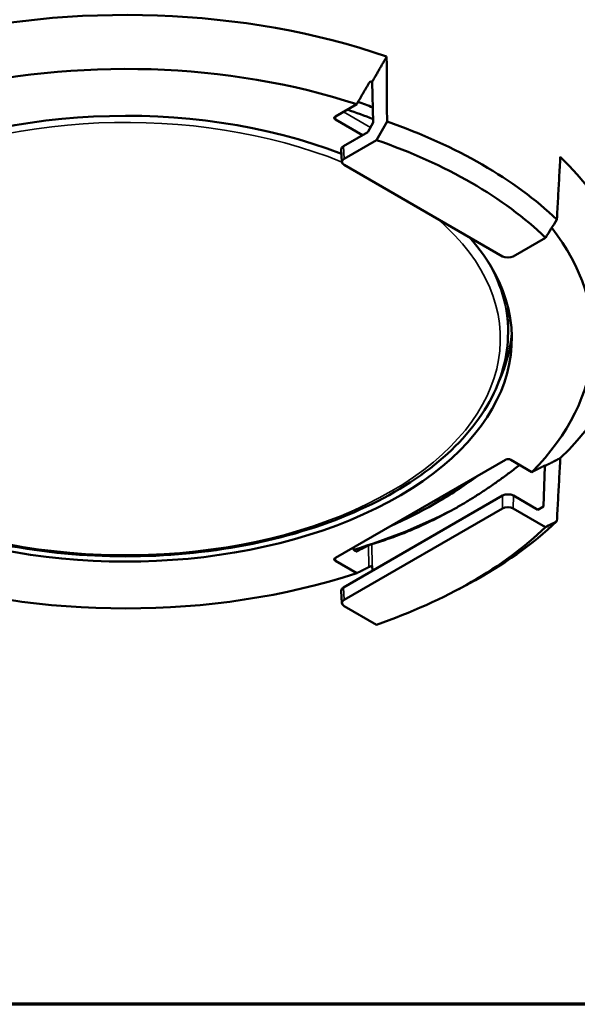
# Model space of a CAD drawing. Header units: millimetres. Extents: x 30 to 1646, y 30 to 1265.
# Tile 98 of 137: x 1159 to 1232, y 30 to 159. Entities that reach past the tile are written whole.
import ezdxf

# ---------------------------------------------------------------- set-up
doc = ezdxf.new("R2010")
doc.units = ezdxf.units.MM
doc.header["$LTSCALE"] = 6
for name, color, linetype, lineweight in [('Border (ISO)', 7, 'Continuous', 70), ('Visible (ISO)', 7, 'Continuous', 50), ('Visible Narrow (ISO)', 7, 'Continuous', 35)]:
    doc.layers.add(name, color=color, linetype=linetype, lineweight=lineweight)

# ---------------------------------------------------------------- blocks, each defined once
blk = doc.blocks.new('Borders Chauvet_A')
at = {"layer": 'Border (ISO)'}
blk.add_line((274.4, 5), (5, 5), dxfattribs=at)

msp = doc.modelspace()

# ---------------------------------------------------------------- linework, layer by layer
at = {"layer": 'Visible (ISO)'}
for p, q in [((1205.4166, 150.6813), (1205.535, 145.3436)), ((1200.6037, 146.1423), (1203.3829, 147.7469)), ((1204.1394, 143.6929), (1200.6038, 145.7341)), ((1204.8465, 144.1011), (1205.535, 145.3436)), ((1204.8465, 144.1011), (1201.6642, 142.2638)), ((1201.7382, 140.6165), (1205.9602, 143.0541)), ((1201.4458, 140.1936), (1201.3718, 141.8408)), ((1201.7386, 139.8002), (1222.4512, 127.8418)), ((1228.0871, 130.2792), (1223.8651, 127.8416)), ((1223.1793, 117.8851), (1223.1793, 119.5181)), ((1200.6038, 88.403), (1222.8295, 101.2351)), ((1223.5364, 101.2351), (1226.3157, 99.6305)), ((1228.0075, 100.4141), (1227.8101, 95.122)), ((1201.6645, 84.5247), (1222.4759, 96.5402)), ((1213.4844, 95.4314), (1214.1915, 95.8397)), ((1227.0721, 94.7031), (1223.8898, 96.5404)), ((1222.4512, 94.8644), (1201.7386, 82.906)), ((1223.8651, 94.8646), (1228.0871, 92.427)), ((1227.0721, 94.7031), (1227.8101, 95.122)), ((1203.3829, 86.3903), (1200.6037, 87.9949)), ((1205.4321, 86.6999), (1205.4166, 87.3712)), ((1216.7321, 84.3185), (1218.0906, 85.048)), ((1201.4459, 82.4824), (1201.3718, 84.1011)), ((1205.9602, 79.6521), (1201.7382, 82.0897))]:
    msp.add_line(p, q, dxfattribs=at)
for centre, major_axis, ratio, start_param, end_param in [((1173.1793, 150.1367), (67.4331, 0), 0.57735027, 0.03683632, 2.01001749), ((1173.1793, 149.3202), (67.5, 0), 0.57735027, 6.25849008, 8.25782859), ((1173.1793, 121.1486), (-66.2951, 0), 0.57735027, 4.17175277, 5.12813969), ((1173.1793, 117.0686), (61.1206, 0), 0.57735027, 1.05392319, 1.97920345), ((1173.1793, 117.0686), (-50.5, 0), 0.57735027, 4.11945753, 5.47268021), ((1173.1793, 118.7016), (57, 0), 0.57735027, 0.96736977, 1.03746043), ((1173.1793, 119.5181), (58, 0), 0.57735027, 0.97990861, 1.01956042), ((1200.9575, 145.9382), (-0.5002, 0.0001), 0.57708655, 5.49820581, 7.06854529), ((-769.5772, 1413.2316), (1878.3258, 3493.9084), 0.59089865, 4.66615977, 4.66686703), ((1173.1793, 112.9258), (-65.9434, 0), 0.57735027, 3.68639155, 4.16759009), ((1173.1793, 111.3531), (63.9488, 0), 0.57735027, 0.53822378, 1.03257255), ((1202.3721, 141.8556), (-1.0007, 0.0004), 0.5769986, 5.49854817, 6.30935329), ((1202.4462, 140.2083), (-1.0007, 0.0004), 0.5769986, 5.49854817, 7.06873542), ((1173.1793, 121.1486), (66.2951, 0), 0.57735027, 5.7425491, 6.82382151), ((1173.1793, 117.0686), (61.1206, 0), 0.57735027, 5.76631217, 6.70678212), ((-648.7359, 1343.4638), (-2084.2332, -3375.126), 0.56329132, 1.55917176, 1.55987902), ((1173.1793, 117.0686), (-50.5, 0), 0.57735027, 5.88924883, 9.89643725), ((1223.158, 128.2503), (1.0001, -0.0004), 0.57770191, 3.92775296, 5.4979402), ((1173.1793, 119.1098), (50.5436, 0), 0.57735027, 6.02491051, 6.23585527), ((1173.1793, 120.3346), (51, 0), 0.57735027, 6.01262689, 6.04600141), ((1223.1829, 101.0308), (-0.5, -0.0001), 0.57761407, 3.92702865, 5.49736813), ((1173.1793, 118.7016), (-57, 0), 0.57735027, 2.22364424, 2.48874474), ((1173.1793, 119.5181), (-58, 0), 0.57735027, 2.35619449, 2.48759544), ((1223.1827, 96.1316), (-1.0001, -0.0004), 0.57770191, 3.92683776, 5.497025), ((1173.1793, 122.044), (63.8319, 0), 0.57735027, 5.19846914, 5.44511002), ((1223.158, 94.4559), (-1.0001, -0.0004), 0.57770191, 3.92683776, 5.497025), ((1173.1793, 112.9258), (65.9434, 0), 0.57735027, 5.46159403, 5.73838642), ((-648.7358, 3586.7658), (1910.5604, -3476.3864), 0.59706741, 6.26705036, 6.26775762), ((1173.1793, 111.3531), (-63.9488, 0), 0.57735027, 2.10902011, 2.60336887), ((1200.9575, 88.199), (0.5002, 0.0001), 0.57708655, 2.35623267, 3.92657215), ((1173.1793, 117.0686), (-61.1206, 0), 0.57735027, 1.05392319, 2.08766946), ((1202.3721, 84.1166), (1.0007, 0.0004), 0.5769986, 2.35604254, 3.16776064), ((1202.4462, 82.4979), (1.0007, 0.0004), 0.5769986, 2.35604254, 3.92622979)]:
    msp.add_ellipse(centre, major_axis=major_axis, ratio=ratio, start_param=start_param, end_param=end_param, dxfattribs=at)
for points, weights in [([(1207.3002, 153.9653), (1206.3388, 152.2879), (1205.4164, 150.6815)], [1.00213843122, 1.00320464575, 1.00381332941]), ([(1204.9918, 150.5097), (1204.1726, 149.102), (1203.3829, 147.7469)], [1.00120147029, 1.00105416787, 1.00055115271]), ([(1224.7165, 100.5538), (1215.106, 93.0753), (1205.3699, 90.1993)], [1.0182942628, 1.03912631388, 1.00974248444]), ([(1228.0055, 100.4889), (1227.1451, 100.0508), (1226.3157, 99.6305)], [1.00120147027, 1.00105416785, 1.00055115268]), ([(1230.0195, 101.4489), (1228.9925, 100.9195), (1228.0077, 100.4142)], [1.00093869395, 1.00211254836, 1.00282956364]), ([(1204.9482, 90.0314), (1204.178, 89.6423), (1203.4339, 89.268)], [1.00092084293, 1.00132023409, 1.00140555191]), ([(1203.3829, 86.3903), (1204.1726, 86.7877), (1204.9918, 87.2019)], [1.00055115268, 1.00105416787, 1.00120147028])]:
    msp.add_rational_spline(points, weights, degree=2, dxfattribs=at)
for points, knots in [([(1207.3543, 145.4866), (1207.3483, 146.429), (1207.3423, 147.3712), (1207.3363, 148.3134), (1207.3303, 149.2556), (1207.3243, 150.1976), (1207.3183, 151.1396), (1207.3123, 152.0816), (1207.3062, 153.0235), (1207.3002, 153.9653)], [0, 0, 0, 0, 0.33333333, 0.33333333, 0.33333333, 0.66666667, 0.66666667, 0.66666667, 1, 1, 1, 1]), ([(1205.4164, 150.6815), (1205.4138, 150.6835), (1205.4112, 150.6858), (1205.3934, 150.7001), (1205.3766, 150.7098), (1205.3414, 150.7231), (1205.3226, 150.7271), (1205.2837, 150.7291), (1205.2637, 150.7272), (1205.2043, 150.7136), (1205.1653, 150.6937), (1205.0924, 150.6411), (1205.0549, 150.6023), (1205.0121, 150.5429), (1205.0015, 150.5264), (1204.9918, 150.5097)], [-0.0620402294, -0.0620402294, -0.0620402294, -0.0620402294, -0.0609195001, -0.0609195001, -0.0546265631, -0.0546265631, -0.048470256, -0.048470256, -0.042313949, -0.042313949, -0.0300013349, -0.0300013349, -0.0150006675, -0.0150006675, -0.0095666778, -0.0095666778, -0.0095666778, -0.0095666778]), ([(1230.0195, 140.8483), (1229.9703, 139.9384), (1229.9211, 139.0284), (1229.8719, 138.1183), (1229.8226, 137.2082), (1229.7734, 136.2981), (1229.7241, 135.3878), (1229.6748, 134.4775), (1229.6255, 133.5672), (1229.5762, 132.6567)], [0, 0, 0, 0, 0.33333333, 0.33333333, 0.33333333, 0.66666667, 0.66666667, 0.66666667, 1, 1, 1, 1]), ([(1223.1793, 117.8851), (1223.1793, 114.8046), (1222.3479, 111.7292), (1219.1143, 105.857), (1216.6763, 103.067), (1210.4117, 98.0409), (1206.5554, 95.8171), (1197.8447, 92.1943), (1192.9896, 90.7976), (1182.7824, 88.9684), (1177.433, 88.5347), (1166.7727, 88.6686), (1161.4638, 89.2355), (1151.4109, 91.3164), (1146.6692, 92.8306), (1138.2258, 96.6693), (1134.5266, 98.9942), (1128.5684, 104.2399), (1126.3045, 107.1607), (1123.7619, 112.7224), (1123.1793, 115.3026), (1123.1793, 117.8851)], [5.49778714, 5.49778714, 5.49778714, 5.49778714, 5.8056025, 5.8056025, 6.12156099, 6.12156099, 6.44432595, 6.44432595, 6.76761563, 6.76761563, 7.09033369, 7.09033369, 7.41283373, 7.41283373, 7.73561677, 7.73561677, 8.05896693, 8.05896693, 8.38132467, 8.38132467, 8.6393798, 8.6393798, 8.6393798, 8.6393798]), ([(1228.0077, 100.4142), (1228.0103, 100.4163), (1228.0129, 100.4185), (1228.03, 100.4333), (1228.043, 100.4451), (1228.0648, 100.4662), (1228.0739, 100.4758), (1228.0878, 100.4922), (1228.0926, 100.499), (1228.1006, 100.5152), (1228.0971, 100.5198), (1228.0782, 100.5202), (1228.0592, 100.514), (1228.0255, 100.4988), (1228.0158, 100.4941), (1228.0055, 100.4889)], [-0.0620402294, -0.0620402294, -0.0620402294, -0.0620402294, -0.0609195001, -0.0609195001, -0.0546265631, -0.0546265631, -0.048470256, -0.048470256, -0.042313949, -0.042313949, -0.0300013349, -0.0300013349, -0.0150006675, -0.0150006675, -0.0095666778, -0.0095666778, -0.0095666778, -0.0095666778]), ([(1229.5762, 93.1949), (1229.6255, 94.1123), (1229.6748, 95.0295), (1229.7241, 95.9467), (1229.7734, 96.8639), (1229.8226, 97.781), (1229.8719, 98.698), (1229.9211, 99.615), (1229.9703, 100.532), (1230.0195, 101.4489)], [0, 0, 0, 0, 0.33333333, 0.33333333, 0.33333333, 0.66666667, 0.66666667, 0.66666667, 1, 1, 1, 1]), ([(1205.3699, 90.1993), (1205.3682, 90.1988), (1205.3664, 90.1983), (1205.3496, 90.1932), (1205.3328, 90.1878), (1205.2975, 90.176), (1205.2787, 90.1695), (1205.2398, 90.1555), (1205.2198, 90.148), (1205.1603, 90.1253), (1205.1214, 90.1095), (1205.0485, 90.0787), (1205.011, 90.0618), (1204.9683, 90.0415), (1204.9579, 90.0363), (1204.9482, 90.0314)], [0.0486046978, 0.0486046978, 0.0486046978, 0.0486046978, 0.0493360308, 0.0493360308, 0.0556289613, 0.0556289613, 0.0617853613, 0.0617853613, 0.0679417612, 0.0679417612, 0.0802545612, 0.0802545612, 0.0952556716, 0.0952556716, 0.1006392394, 0.1006392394, 0.1006392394, 0.1006392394]), ([(1202.8529, 89.7015), (1202.8709, 89.6577), (1202.8938, 89.6118), (1202.9507, 89.5185), (1202.997, 89.4587), (1203.0822, 89.3711), (1203.1365, 89.3281), (1203.2281, 89.2752), (1203.2818, 89.2559), (1203.3621, 89.2467), (1203.4033, 89.253), (1203.4339, 89.268)], [-0.1274993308, -0.1274993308, -0.1274993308, -0.1274993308, -0.1139009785, -0.1139009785, -0.0947369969, -0.0947369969, -0.0752885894, -0.0752885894, -0.055861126, -0.055861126, -0.0381030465, -0.0381030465, -0.0381030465, -0.0381030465]), ([(1204.9918, 87.2019), (1205.0015, 87.2068), (1205.0121, 87.212), (1205.0549, 87.2324), (1205.0924, 87.2493), (1205.1653, 87.2802), (1205.2043, 87.296), (1205.2637, 87.3188), (1205.2837, 87.3263), (1205.3226, 87.3403), (1205.3414, 87.3469), (1205.3766, 87.3587), (1205.3934, 87.364), (1205.4112, 87.3694), (1205.4138, 87.3702), (1205.4164, 87.3711)], [-0.1006883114, -0.1006883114, -0.1006883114, -0.1006883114, -0.0952543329, -0.0952543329, -0.0802536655, -0.0802536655, -0.0679410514, -0.0679410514, -0.0617847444, -0.0617847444, -0.0556284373, -0.0556284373, -0.0493355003, -0.0493355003, -0.0482152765, -0.0482152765, -0.0482152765, -0.0482152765])]:
    msp.add_open_spline(points, degree=3, knots=knots, dxfattribs=at)
at = {"layer": 'Visible Narrow (ISO)'}
for p, q in [((1200.6038, 145.7341), (1200.5888, 146.1333)), ((1201.6398, 146.7405), (1205.1773, 144.6981)), ((1201.6642, 142.2638), (1201.7382, 140.6165)), ((1228.0102, 100.4912), (1228.0078, 100.4144)), ((1222.4759, 96.5402), (1222.4512, 94.8644)), ((1223.8898, 96.5404), (1223.8651, 94.8646)), ((1205.4164, 87.3712), (1205.3699, 90.1993)), ((1204.9918, 87.2019), (1204.9482, 90.0314)), ((1200.6037, 87.9949), (1200.5886, 88.3939)), ((1201.7386, 82.906), (1201.6645, 84.5247))]:
    msp.add_line(p, q, dxfattribs=at)
for centre, major_axis, start_param, end_param in [((1173.1793, 117.0686), (-49, 0), 4.09746971, 5.47191146), ((1173.1793, 117.0686), (-49, 0), 5.90191795, 10.01137619), ((1173.1793, 117.8851), (50, 0), 0, 0.34817089), ((1173.1793, 119.5181), (50, 0), 0, 0.07608737), ((1173.1793, 120.3346), (51, 0), 6.01262689, 6.04600141), ((1173.1793, 120.0538), (61.3078, 0), 5.22759498, 5.22848247)]:
    msp.add_ellipse(centre, major_axis=major_axis, ratio=0.57735027, start_param=start_param, end_param=end_param, dxfattribs=at)

# ---------------------------------------------------------------- block references
at = {"xscale": 6, "yscale": 6, "zscale": 6}
msp.add_blockref('Borders Chauvet_A', (0, 0), dxfattribs=at)

doc.saveas('drawing.dxf')
